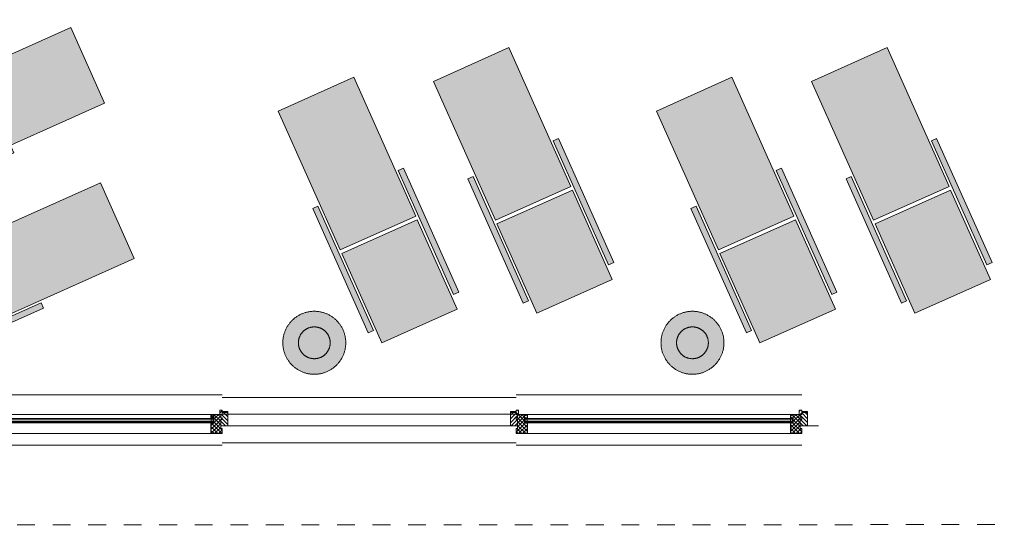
# Model space of a CAD drawing. Header units: millimetres. Extents: x -117530 to 51532, y -61772 to 24900.
# Tile 51 of 175: x -45871 to -40009, y -28761 to -25754. Entities that reach past the tile are written whole.
import ezdxf

# ---------------------------------------------------------------- set-up
doc = ezdxf.new("R2010")
doc.units = ezdxf.units.MM
doc.header["$LTSCALE"] = 254
doc.linetypes.add('Dash Style-6', pattern=[0.833282, 0.416718, -0.416565])
for name, color, linetype, lineweight in [('0.01 None', 7, 'Continuous', 0), ('aanzicht stippel', 7, 'Dash Style-6', 0), ('HATCH_REACTORS', 7, 'Continuous', 0), ('inrichtingen-los', 7, 'Continuous', 0), ('LAYER21', 7, 'Continuous', 0), ('LAYER30', 7, 'Continuous', 0), ('LAYER31', 7, 'Continuous', 0)]:
    doc.layers.add(name, color=color, linetype=linetype, lineweight=lineweight)
pattern_1 = [(135, (11.314, 11.314), (11.31371, 11.31371), [])]
pattern_2 = [(45, (11.314, -11.314), (11.31371, -11.31371), [])]
pattern_3 = [(45, (17.678, -17.678), (17.67767, -17.67767), [])]
pattern_4 = [(135, (17.678, 17.678), (17.67767, 17.67767), [])]

# ---------------------------------------------------------------- blocks, each defined once
blk = doc.blocks.new('H31A2-HO')
at = {"layer": 'HATCH_REACTORS', "linetype": 'Continuous', "lineweight": 0}
h = blk.add_hatch(dxfattribs=at)
h.set_pattern_fill('ARKEY_normaala_26', style=0, pattern_type=2)
h.set_pattern_definition(pattern_2)
h.paths.add_polyline_path([(0, 0), (0, 30), (9, 30), (9, 83), (0, 83), (0, 94), (9, 94), (9, 114), (50, 114), (50, 63), (67, 63), (67, 0)])
at = {"layer": 'LAYER31', "linetype": 'Continuous', "lineweight": 0}
h = blk.add_hatch(dxfattribs=at)
h.set_pattern_fill('ARKEY_normaala_23', style=0, pattern_type=2)
h.set_pattern_definition(pattern_1)
h.paths.add_polyline_path([(0, 0), (0, 30), (9, 30), (9, 83), (0, 83), (0, 94), (9, 94), (9, 114), (50, 114), (50, 63), (67, 63), (67, 0)])
at = {"layer": 'HATCH_REACTORS', "color": 1, "lineweight": 0, "flags": 128}
blk.add_lwpolyline([(0, 0), (0, 30), (9, 30), (9, 83), (0, 83), (0, 94), (9, 94), (9, 114), (50, 114), (50, 63), (67, 63), (67, 0)], close=True, dxfattribs=at)
at = {"layer": 'LAYER31', "color": 7, "linetype": 'Continuous', "lineweight": 0, "flags": 128}
blk.add_lwpolyline([(0, 0), (0, 30), (9, 30), (9, 83), (0, 83), (0, 94), (9, 94), (9, 114), (50, 114), (50, 63), (67, 63), (67, 0)], close=True, dxfattribs=at)
blk = doc.blocks.new('LYA---HO')
at = {"layer": 'LAYER31', "color": 1}
blk.add_blockref('H31A2-HO', (0, 0), dxfattribs=at)
blk = doc.blocks.new('RYA---HO')
at = {"layer": 'LAYER31', "color": 17, "xscale": -1, "rotation": 5.600800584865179e-05}
blk.add_blockref('H31A2-HO', (0, 0), dxfattribs=at)
blk = doc.blocks.new('X31J6')
at = {"layer": 'LAYER31', "linetype": 'Continuous', "lineweight": 0}
h = blk.add_hatch(dxfattribs=at)
h.set_pattern_fill('ARKEY_normaala_23', style=0, pattern_type=2)
h.set_pattern_definition(pattern_1)
h.paths.add_polyline_path([(0, 0), (15, 0), (15, 25), (0, 25)])
at = {"layer": 'LAYER31', "color": 7, "linetype": 'Continuous', "lineweight": 0, "flags": 128}
blk.add_lwpolyline([(0, 0), (15, 0), (15, 25), (0, 25), (0, 0)], close=True, dxfattribs=at)
blk = doc.blocks.new('H31J4')
at = {"layer": 'HATCH_REACTORS', "linetype": 'Continuous', "lineweight": 0}
h = blk.add_hatch(dxfattribs=at)
h.set_pattern_fill('ARKEY_normaala_7', style=0, pattern_type=2)
h.set_pattern_definition(pattern_3)
h.paths.add_polyline_path([(42, 0), (47, 0), (47, 34), (42, 34)])
h = blk.add_hatch(dxfattribs=at)
h.set_pattern_fill('ARKEY_normaala_8', style=0, pattern_type=2)
h.set_pattern_definition(pattern_4)
h.paths.add_polyline_path([(42, 0), (47, 0), (47, 34), (42, 34)])
at = {"layer": 'LAYER31', "linetype": 'Continuous', "lineweight": 0}
h = blk.add_hatch(dxfattribs=at)
h.set_pattern_fill('ARKEY_normaala_23', style=0, pattern_type=2)
h.set_pattern_definition(pattern_1)
h.paths.add_polyline_path([(42, 34), (42, 0), (31, 0), (31, -9), (11, -9), (11, 0), (0, 0), (0, -9), (-37, -9), (-37, 34)])
at = {"layer": 'HATCH_REACTORS', "color": 1, "lineweight": 0, "flags": 128}
blk.add_lwpolyline([(42, 0), (47, 0), (47, 34), (42, 34), (42, 0)], close=True, dxfattribs=at)
blk.add_lwpolyline([(42, 0), (47, 0), (47, 34), (42, 34), (42, 0)], close=True, dxfattribs=at)
at = {"layer": 'LAYER31', "color": 1, "linetype": 'Continuous', "lineweight": 0}
blk.add_line((-38, -9), (-38, 100), dxfattribs=at)
at = {"layer": 'LAYER31', "color": 7, "linetype": 'Continuous', "lineweight": 0, "flags": 128}
blk.add_lwpolyline([(42, 34), (42, 0), (31, 0), (31, -9), (11, -9), (11, 0), (0, 0), (0, -9), (-37, -9), (-37, 34), (42, 34)], close=True, dxfattribs=at)
at = {"layer": 'LAYER31', "color": 4, "linetype": 'Continuous', "lineweight": 0, "flags": 128}
blk.add_lwpolyline([(42, 0), (47, 0), (47, 34), (42, 34), (42, 0)], dxfattribs=at)
blk = doc.blocks.new('EGA-31HO')
at = {"layer": 'LAYER31', "color": 1, "rotation": 90}
blk.add_blockref('H31J4', (0, 153), dxfattribs=at)
at = {"layer": 'LAYER31', "color": 1}
blk.add_blockref('X31J6', (0, 184), dxfattribs=at)
blk = doc.blocks.new('P-A26')
at = {"layer": 'HATCH_REACTORS', "linetype": 'Continuous', "lineweight": 0}
h = blk.add_hatch(dxfattribs=at)
h.set_pattern_fill('ARKEY_normaala_26', style=0, pattern_type=2)
h.set_pattern_definition(pattern_2)
h.paths.add_polyline_path([(50, 32), (50, 13), (67, 13), (67, 32)])
h = blk.add_hatch(dxfattribs=at)
h.set_pattern_fill('ARKEY_normaala_7', style=0, pattern_type=2)
h.set_pattern_definition(pattern_3)
h.paths.add_polyline_path([(67, 13), (68, 9), (54, 9), (54, 13)])
h = blk.add_hatch(dxfattribs=at)
h.set_pattern_fill('ARKEY_normaala_8', style=0, pattern_type=2)
h.set_pattern_definition(pattern_4)
h.paths.add_polyline_path([(67, 13), (68, 9), (54, 9), (54, 13)])
h = blk.add_hatch(dxfattribs=at)
h.set_pattern_fill('ARKEY_normaala_7', style=0, pattern_type=2)
h.set_pattern_definition(pattern_3)
h.paths.add_polyline_path([(1633.1, 13), (1632.1, 9), (1646, 9), (1646, 13)])
h = blk.add_hatch(dxfattribs=at)
h.set_pattern_fill('ARKEY_normaala_8', style=0, pattern_type=2)
h.set_pattern_definition(pattern_4)
h.paths.add_polyline_path([(1633.1, 13), (1632.1, 9), (1646, 9), (1646, 13)])
h = blk.add_hatch(dxfattribs=at)
h.set_pattern_fill('ARKEY_normaala_26', style=0, pattern_type=2)
h.set_pattern_definition(pattern_2)
h.paths.add_polyline_path([(1650, 32), (1650, 13), (1633.1, 13), (1633, 32)])
h = blk.add_hatch(dxfattribs=at)
h.set_pattern_fill('ARKEY_normaala_7', style=0, pattern_type=2)
h.set_pattern_definition(pattern_3)
h.paths.add_polyline_path([(54, -13), (68, -13), (67, -17), (54, -17)])
h = blk.add_hatch(dxfattribs=at)
h.set_pattern_fill('ARKEY_normaala_8', style=0, pattern_type=2)
h.set_pattern_definition(pattern_4)
h.paths.add_polyline_path([(54, -13), (68, -13), (67, -17), (54, -17)])
h = blk.add_hatch(dxfattribs=at)
h.set_pattern_fill('ARKEY_normaala_7', style=0, pattern_type=2)
h.set_pattern_definition(pattern_3)
h.paths.add_polyline_path([(1646, -13), (1632.1, -13), (1633.1, -17), (1646, -17)])
h = blk.add_hatch(dxfattribs=at)
h.set_pattern_fill('ARKEY_normaala_8', style=0, pattern_type=2)
h.set_pattern_definition(pattern_4)
h.paths.add_polyline_path([(1646, -13), (1632.1, -13), (1633.1, -17), (1646, -17)])
at = {"layer": 'LAYER31', "linetype": 'Continuous', "lineweight": 0}
h = blk.add_hatch(dxfattribs=at)
h.set_pattern_fill('ARKEY_normaala_23', style=0, pattern_type=2)
h.set_pattern_definition(pattern_1)
h.paths.add_polyline_path([(50, 32), (50, 13), (67, 13), (67, 32)])
h = blk.add_hatch(dxfattribs=at)
h.set_pattern_fill('ARKEY_normaala_23', style=0, pattern_type=2)
h.set_pattern_definition(pattern_1)
h.paths.add_polyline_path([(1650, 32), (1650, 13), (1633.1, 13), (1633, 32)])
at = {"layer": 'HATCH_REACTORS', "color": 1, "lineweight": 0, "flags": 128}
for points in [[(50, 32), (50, 13), (67, 13), (67, 32)], [(67, 13), (68, 9), (54, 9), (54, 13), (67, 13)], [(67, 13), (68, 9), (54, 9), (54, 13), (67, 13)], [(54, 9), (1646, 9), (1646, 5), (54, 5)], [(1633.1, 13), (1632.1, 9), (1646, 9), (1646, 13), (1633.1, 13)], [(1633.1, 13), (1632.1, 9), (1646, 9), (1646, 13), (1633.1, 13)], [(1650, 32), (1650, 13), (1633.1, 13), (1633, 32)], [(54, -13), (1646, -13), (1646, -7), (54, -7)], [(54, -13), (68, -13), (67, -17), (54, -17), (54, -13)], [(54, -13), (68, -13), (67, -17), (54, -17), (54, -13)], [(1646, -13), (1632.1, -13), (1633.1, -17), (1646, -17), (1646, -13)], [(1646, -13), (1632.1, -13), (1633.1, -17), (1646, -17), (1646, -13)]]:
    blk.add_lwpolyline(points, close=True, dxfattribs=at)
at = {"layer": 'LAYER21', "color": 4, "linetype": 'Continuous', "lineweight": 0}
for p, q in [((0, 150), (1700, 150)), ((0, -150), (1700, -150))]:
    blk.add_line(p, q, dxfattribs=at)
at = {"layer": 'LAYER31', "color": 4, "linetype": 'Continuous', "lineweight": 0}
for p, q in [((50, 34), (1650, 34)), ((54, 9), (1646, 9)), ((54, 5), (54, 9)), ((54, 5), (1646, 5)), ((1646, 5), (1646, 9)), ((54, -7), (1646, -7)), ((54, -13), (54, -7)), ((54, -13), (1646, -13)), ((67, -17), (1646, -17)), ((1646, -13), (1646, -7)), ((67, -80), (1633, -80))]:
    blk.add_line(p, q, dxfattribs=at)
at = {"layer": 'LAYER31', "color": 7, "linetype": 'Continuous', "lineweight": 0, "flags": 128}
for points in [[(50, 32), (50, 13), (67, 13), (67, 32)], [(1650, 32), (1650, 13), (1633.1, 13), (1633, 32)]]:
    blk.add_lwpolyline(points, close=True, dxfattribs=at)
at = {"layer": 'LAYER31', "color": 4, "linetype": 'Continuous', "lineweight": 0, "flags": 128}
for points in [[(67, 13), (68, 9), (54, 9), (54, 13), (67, 13)], [(54, -7), (54, 5), (66, 5), (66, -7), (54, -7)], [(1633.1, 13), (1632.1, 9), (1646, 9), (1646, 13), (1633.1, 13)], [(1646, -7), (1646, 5), (1634.1, 5), (1634.1, -7), (1646, -7)], [(54, -13), (68, -13), (67, -17), (54, -17), (54, -13)], [(1646, -13), (1632.1, -13), (1633.1, -17), (1646, -17), (1646, -13)]]:
    blk.add_lwpolyline(points, dxfattribs=at)
at = {"layer": 'LAYER31', "color": 1}
for name, p in [('EGA-31HO', (0, -150)), ('LYA---HO', (0, -80)), ('RYA---HO', (1700, -80))]:
    blk.add_blockref(name, p, dxfattribs=at)
at = {"layer": 'LAYER31', "color": 1, "xscale": -1}
blk.add_blockref('EGA-31HO', (1700, -150), dxfattribs=at)
blk = doc.blocks.new('Group-190-1')
at = {"layer": 'inrichtingen-los', "linetype": 'Continuous', "lineweight": 0, "true_color": 0xdddddd}
for points in [[(-581.2, 516.3), (-49.7, 278.9), (151, 728.5), (-380.3, 965.9)], [(-294.7, 944.1), (444.1, 614.1), (458, 645.3), (-280.8, 975.3)], [(-29, 269.7), (797.1, -99.3), (997.9, 350.2), (171.9, 719.3)], [(-521.7, 436), (217.1, 106), (231, 137), (-507.9, 467)], [(-757.6, -406.8), (-226.1, -644.2), (-25.4, -194.7), (-556.7, 42.8)], [(-471.1, 21), (267.7, -309), (281.6, -277.9), (-457.2, 52.1)], [(-205.4, -653.5), (620.7, -1022.4), (821.5, -572.9), (-4.5, -203.8)], [(-698.1, -487.2), (40.7, -817.2), (54.6, -786.1), (-684.3, -456.1)], [(-890.1, -675.6), (-893.3, -678.9), (-896.5, -682.2), (-899.5, -685.7), (-902.4, -689.2), (-905.4, -692.8), (-908.1, -696.4), (-910.9, -700.2), (-913.4, -703.9), (-916, -707.8), (-918.3, -711.7), (-920.7, -715.7), (-922.9, -719.7), (-925.1, -723.8), (-927, -727.9), (-928.9, -732.1), (-930.7, -736.3), (-932.4, -740.6), (-934, -744.9), (-935.6, -749.3), (-937, -753.6), (-938.2, -758.1), (-939.4, -762.5), (-940.5, -767), (-941.4, -771.5), (-942.3, -776), (-943, -780.5), (-943.6, -785.2), (-944.1, -789.7), (-944.6, -794.3), (-944.8, -798.9), (-944.9, -803.4), (-945, -808.1), (-944.9, -812.7), (-944.8, -817.3), (-944.6, -821.9), (-944.1, -826.4), (-943.6, -831), (-943, -835.6), (-942.3, -840.2), (-941.4, -844.6), (-940.5, -849.2), (-939.4, -853.6), (-938.2, -858.1), (-937, -862.5), (-935.6, -866.9), (-934, -871.2), (-932.4, -875.6), (-930.7, -879.8), (-928.9, -884.1), (-927, -888.3), (-925.1, -892.3), (-922.9, -896.5), (-920.7, -900.5), (-918.3, -904.4), (-916, -908.3), (-913.4, -912.2), (-910.9, -916), (-908.1, -919.8), (-905.4, -923.4), (-902.4, -927), (-899.5, -930.5), (-896.5, -934), (-893.3, -937.3), (-890.1, -940.6), (-886.8, -943.8), (-883.4, -946.9), (-880, -950), (-876.5, -953), (-872.9, -955.8), (-869.2, -958.7), (-865.5, -961.3), (-861.7, -963.9), (-857.8, -966.5), (-854, -968.8), (-850, -971.2), (-845.9, -973.4), (-841.8, -975.5), (-837.7, -977.5), (-833.5, -979.4), (-829.3, -981.2), (-825, -982.9), (-820.7, -984.5), (-816.4, -986), (-811.9, -987.5), (-807.6, -988.7), (-803.1, -989.9), (-798.6, -991), (-794.1, -991.9), (-789.6, -992.8), (-785, -993.5), (-780.5, -994.1), (-776, -994.7), (-771.3, -995), (-766.8, -995.3), (-762.1, -995.4), (-757.6, -995.5), (-753.1, -995.4), (-748.4, -995.3), (-743.9, -995), (-739.2, -994.7), (-734.7, -994.1), (-730.1, -993.5), (-725.6, -992.8), (-721.1, -991.9), (-716.6, -991), (-712.1, -989.9), (-707.6, -988.7), (-703.3, -987.5), (-698.8, -986), (-694.5, -984.5), (-690.2, -982.9), (-685.9, -981.2), (-681.7, -979.4), (-677.5, -977.5), (-673.3, -975.5), (-669.3, -973.4), (-665.2, -971.2), (-661.2, -968.8), (-657.3, -966.5), (-653.5, -963.9), (-649.7, -961.3), (-646, -958.7), (-642.3, -955.8), (-638.7, -953), (-635.2, -950), (-631.8, -946.9), (-628.4, -943.8), (-625.1, -940.6), (-621.8, -937.3), (-618.7, -934), (-615.7, -930.5), (-612.8, -927), (-609.8, -923.4), (-607.1, -919.8), (-604.3, -916), (-601.8, -912.2), (-599.2, -908.3), (-596.9, -904.4), (-594.5, -900.5), (-592.3, -896.5), (-590.1, -892.3), (-588.1, -888.3), (-586.3, -884.1), (-584.5, -879.8), (-582.7, -875.6), (-581.1, -871.2), (-579.6, -866.9), (-578.2, -862.5), (-577, -858.1), (-575.7, -853.6), (-574.7, -849.2), (-573.8, -844.6), (-572.9, -840.2), (-572.1, -835.6), (-571.6, -831), (-571.1, -826.4), (-570.6, -821.9), (-570.3, -817.3), (-570.3, -812.7), (-570.2, -808.1), (-570.3, -803.4), (-570.3, -798.9), (-570.6, -794.3), (-571.1, -789.7), (-571.6, -785.2), (-572.1, -780.5), (-572.9, -776), (-573.8, -771.5), (-574.7, -767), (-575.7, -762.5), (-577, -758.1), (-578.2, -753.6), (-579.6, -749.3), (-581.1, -744.9), (-582.7, -740.6), (-584.5, -736.3), (-586.3, -732.1), (-588.1, -727.9), (-590.1, -723.8), (-592.3, -719.7), (-594.5, -715.7), (-596.9, -711.7), (-599.2, -707.8), (-601.8, -703.9), (-604.3, -700.2), (-607.1, -696.4), (-609.8, -692.8), (-612.8, -689.2), (-615.7, -685.7), (-618.7, -682.2), (-621.8, -678.9), (-625.1, -675.6), (-628.4, -672.3), (-631.8, -669.2), (-635.2, -666.2), (-638.7, -663.1), (-642.3, -660.3), (-646, -657.5), (-649.7, -654.8), (-653.5, -652.3), (-657.3, -649.7), (-661.2, -647.3), (-665.2, -645), (-669.3, -642.8), (-673.3, -640.6), (-677.5, -638.6), (-681.7, -636.7), (-685.9, -634.9), (-690.2, -633.2), (-694.5, -631.6), (-698.8, -630.1), (-703.3, -628.7), (-707.6, -627.5), (-712.1, -626.2), (-716.6, -625.2), (-721.1, -624.2), (-725.6, -623.4), (-730.1, -622.6), (-734.7, -622.1), (-739.2, -621.5), (-743.9, -621.1), (-748.4, -620.8), (-753.1, -620.7), (-757.6, -620.6), (-762.1, -620.7), (-766.8, -620.8), (-771.3, -621.1), (-776, -621.5), (-780.5, -622.1), (-785, -622.6), (-789.6, -623.4), (-794.1, -624.2), (-798.6, -625.2), (-803.1, -626.2), (-807.6, -627.5), (-811.9, -628.7), (-816.4, -630.1), (-820.7, -631.6), (-825, -633.2), (-829.3, -634.9), (-833.5, -636.7), (-837.7, -638.6), (-841.8, -640.6), (-845.9, -642.8), (-850, -645), (-854, -647.3), (-857.8, -649.7), (-861.7, -652.3), (-865.5, -654.8), (-869.2, -657.5), (-872.9, -660.3), (-876.5, -663.1), (-880, -666.2), (-883.4, -669.2), (-886.8, -672.3)], [(-824.5, -741.1), (-826.1, -742.8), (-827.7, -744.5), (-829.3, -746.3), (-830.8, -748.1), (-832.2, -749.9), (-833.6, -751.7), (-835, -753.6), (-836.3, -755.4), (-837.6, -757.4), (-838.8, -759.4), (-840, -761.4), (-841.1, -763.5), (-842.1, -765.5), (-843.2, -767.6), (-844.1, -769.7), (-845.1, -771.8), (-845.9, -774), (-846.8, -776.2), (-847.5, -778.4), (-848.2, -780.6), (-848.8, -782.8), (-849.4, -785.1), (-850, -787.3), (-850.5, -789.6), (-850.8, -791.9), (-851.2, -794.2), (-851.5, -796.5), (-851.8, -798.8), (-852, -801.1), (-852.2, -803.4), (-852.3, -805.7), (-852.3, -808.1), (-852.3, -810.4), (-852.2, -812.7), (-852, -815.1), (-851.8, -817.3), (-851.5, -819.6), (-851.2, -822), (-850.8, -824.3), (-850.5, -826.5), (-850, -828.8), (-849.4, -831.1), (-848.8, -833.4), (-848.2, -835.5), (-847.5, -837.8), (-846.8, -840), (-845.9, -842.2), (-845.1, -844.3), (-844.1, -846.4), (-843.2, -848.6), (-842.1, -850.7), (-841.1, -852.7), (-840, -854.7), (-838.8, -856.7), (-837.6, -858.7), (-836.3, -860.7), (-835, -862.6), (-833.6, -864.5), (-832.2, -866.3), (-830.8, -868.1), (-829.3, -869.9), (-827.7, -871.7), (-826.1, -873.4), (-824.5, -875), (-822.8, -876.6), (-821.1, -878.2), (-819.4, -879.7), (-817.6, -881.3), (-815.8, -882.7), (-814, -884.1), (-812.1, -885.5), (-810.1, -886.8), (-808.2, -888.1), (-806.3, -889.3), (-804.3, -890.4), (-802.2, -891.6), (-800.1, -892.6), (-798, -893.7), (-795.9, -894.6), (-793.8, -895.5), (-791.7, -896.4), (-789.5, -897.3), (-787.3, -898), (-785, -898.7), (-782.9, -899.3), (-780.6, -899.9), (-778.3, -900.5), (-776.1, -900.9), (-773.8, -901.3), (-771.5, -901.7), (-769.1, -902.1), (-766.9, -902.3), (-764.5, -902.5), (-762.2, -902.6), (-759.9, -902.7), (-757.6, -902.7), (-755.3, -902.7), (-753, -902.6), (-750.7, -902.5), (-748.3, -902.3), (-746, -902.1), (-743.7, -901.7), (-741.4, -901.3), (-739.1, -900.9), (-736.9, -900.5), (-734.6, -899.9), (-732.3, -899.3), (-730.1, -898.7), (-727.9, -898), (-725.7, -897.3), (-723.5, -896.4), (-721.3, -895.5), (-719.3, -894.6), (-717.2, -893.7), (-715.1, -892.6), (-713, -891.6), (-710.9, -890.4), (-708.9, -889.3), (-707, -888.1), (-705.1, -886.8), (-703.1, -885.5), (-701.2, -884.1), (-699.4, -882.7), (-697.6, -881.3), (-695.8, -879.7), (-694.1, -878.2), (-692.4, -876.6), (-690.7, -875), (-689.1, -873.4), (-687.4, -871.7), (-685.9, -869.9), (-684.4, -868.1), (-683, -866.3), (-681.6, -864.5), (-680.2, -862.6), (-678.9, -860.7), (-677.6, -858.7), (-676.4, -856.7), (-675.2, -854.7), (-674.1, -852.7), (-673.1, -850.7), (-672, -848.6), (-671.1, -846.4), (-670.1, -844.3), (-669.3, -842.2), (-668.4, -840), (-667.7, -837.8), (-667, -835.5), (-666.3, -833.4), (-665.8, -831.1), (-665.2, -828.8), (-664.7, -826.5), (-664.3, -824.3), (-664, -822), (-663.7, -819.6), (-663.4, -817.3), (-663.2, -815.1), (-663, -812.7), (-662.9, -810.4), (-662.9, -808.1), (-662.9, -805.7), (-663, -803.4), (-663.2, -801.1), (-663.4, -798.8), (-663.7, -796.5), (-664, -794.2), (-664.3, -791.9), (-664.7, -789.6), (-665.2, -787.3), (-665.8, -785.1), (-666.3, -782.8), (-667, -780.6), (-667.7, -778.4), (-668.4, -776.2), (-669.3, -774), (-670.1, -771.8), (-671.1, -769.7), (-672, -767.6), (-673.1, -765.5), (-674.1, -763.5), (-675.2, -761.4), (-676.4, -759.4), (-677.6, -757.4), (-678.9, -755.4), (-680.2, -753.6), (-681.6, -751.7), (-683, -749.9), (-684.4, -748.1), (-685.9, -746.3), (-687.4, -744.5), (-689.1, -742.8), (-690.7, -741.1), (-692.4, -739.5), (-694.1, -737.9), (-695.8, -736.4), (-697.6, -734.9), (-699.4, -733.5), (-701.2, -732.1), (-703.1, -730.6), (-705.1, -729.3), (-707, -728.1), (-708.9, -726.9), (-710.9, -725.7), (-713, -724.6), (-715.1, -723.5), (-717.2, -722.5), (-719.3, -721.6), (-721.3, -720.6), (-723.5, -719.8), (-725.7, -718.9), (-727.9, -718.1), (-730.1, -717.5), (-732.3, -716.8), (-734.6, -716.3), (-736.9, -715.7), (-739.1, -715.2), (-741.4, -714.8), (-743.7, -714.5), (-746, -714.1), (-748.3, -713.9), (-750.7, -713.7), (-753, -713.5), (-755.3, -713.4), (-757.6, -713.4), (-759.9, -713.4), (-762.2, -713.5), (-764.5, -713.7), (-766.9, -713.9), (-769.1, -714.1), (-771.5, -714.5), (-773.8, -714.8), (-776.1, -715.2), (-778.3, -715.7), (-780.6, -716.3), (-782.9, -716.8), (-785, -717.5), (-787.3, -718.1), (-789.5, -718.9), (-791.7, -719.8), (-793.8, -720.6), (-795.9, -721.6), (-798, -722.5), (-800.1, -723.5), (-802.2, -724.6), (-804.3, -725.7), (-806.3, -726.9), (-808.2, -728.1), (-810.1, -729.3), (-812.1, -730.6), (-814, -732.1), (-815.8, -733.5), (-817.6, -734.9), (-819.4, -736.4), (-821.1, -737.9), (-822.8, -739.5)]]:
    blk.add_hatch(color=254, dxfattribs=at).paths.add_polyline_path(points)
at = {"layer": 'inrichtingen-los', "color": 17, "linetype": 'Continuous', "lineweight": 0, "flags": 128}
for points in [[(-581.2, 516.3), (-49.7, 278.9), (151, 728.5), (-380.3, 965.9)], [(-294.7, 944.1), (444.1, 614.1), (458, 645.3), (-280.8, 975.3)], [(-29, 269.7), (797.1, -99.3), (997.9, 350.2), (171.9, 719.3)], [(-521.7, 436), (217.1, 106), (231, 137), (-507.9, 467)], [(-757.6, -406.8), (-226.1, -644.2), (-25.4, -194.7), (-556.7, 42.8)], [(-471.1, 21), (267.7, -309), (281.6, -277.9), (-457.2, 52.1)], [(-205.4, -653.5), (620.7, -1022.4), (821.5, -572.9), (-4.5, -203.8)], [(-698.1, -487.2), (40.7, -817.2), (54.6, -786.1), (-684.3, -456.1)], [(-890.1, -675.6), (-893.3, -678.9), (-896.5, -682.2), (-899.5, -685.7), (-902.4, -689.2), (-905.4, -692.8), (-908.1, -696.4), (-910.9, -700.2), (-913.4, -703.9), (-916, -707.8), (-918.3, -711.7), (-920.7, -715.7), (-922.9, -719.7), (-925.1, -723.8), (-927, -727.9), (-928.9, -732.1), (-930.7, -736.3), (-932.4, -740.6), (-934, -744.9), (-935.6, -749.3), (-937, -753.6), (-938.2, -758.1), (-939.4, -762.5), (-940.5, -767), (-941.4, -771.5), (-942.3, -776), (-943, -780.5), (-943.6, -785.2), (-944.1, -789.7), (-944.6, -794.3), (-944.8, -798.9), (-944.9, -803.4), (-945, -808.1), (-944.9, -812.7), (-944.8, -817.3), (-944.6, -821.9), (-944.1, -826.4), (-943.6, -831), (-943, -835.6), (-942.3, -840.2), (-941.4, -844.6), (-940.5, -849.2), (-939.4, -853.6), (-938.2, -858.1), (-937, -862.5), (-935.6, -866.9), (-934, -871.2), (-932.4, -875.6), (-930.7, -879.8), (-928.9, -884.1), (-927, -888.3), (-925.1, -892.3), (-922.9, -896.5), (-920.7, -900.5), (-918.3, -904.4), (-916, -908.3), (-913.4, -912.2), (-910.9, -916), (-908.1, -919.8), (-905.4, -923.4), (-902.4, -927), (-899.5, -930.5), (-896.5, -934), (-893.3, -937.3), (-890.1, -940.6), (-886.8, -943.8), (-883.4, -946.9), (-880, -950), (-876.5, -953), (-872.9, -955.8), (-869.2, -958.7), (-865.5, -961.3), (-861.7, -963.9), (-857.8, -966.5), (-854, -968.8), (-850, -971.2), (-845.9, -973.4), (-841.8, -975.5), (-837.7, -977.5), (-833.5, -979.4), (-829.3, -981.2), (-825, -982.9), (-820.7, -984.5), (-816.4, -986), (-811.9, -987.5), (-807.6, -988.7), (-803.1, -989.9), (-798.6, -991), (-794.1, -991.9), (-789.6, -992.8), (-785, -993.5), (-780.5, -994.1), (-776, -994.7), (-771.3, -995), (-766.8, -995.3), (-762.1, -995.4), (-757.6, -995.5), (-753.1, -995.4), (-748.4, -995.3), (-743.9, -995), (-739.2, -994.7), (-734.7, -994.1), (-730.1, -993.5), (-725.6, -992.8), (-721.1, -991.9), (-716.6, -991), (-712.1, -989.9), (-707.6, -988.7), (-703.3, -987.5), (-698.8, -986), (-694.5, -984.5), (-690.2, -982.9), (-685.9, -981.2), (-681.7, -979.4), (-677.5, -977.5), (-673.3, -975.5), (-669.3, -973.4), (-665.2, -971.2), (-661.2, -968.8), (-657.3, -966.5), (-653.5, -963.9), (-649.7, -961.3), (-646, -958.7), (-642.3, -955.8), (-638.7, -953), (-635.2, -950), (-631.8, -946.9), (-628.4, -943.8), (-625.1, -940.6), (-621.8, -937.3), (-618.7, -934), (-615.7, -930.5), (-612.8, -927), (-609.8, -923.4), (-607.1, -919.8), (-604.3, -916), (-601.8, -912.2), (-599.2, -908.3), (-596.9, -904.4), (-594.5, -900.5), (-592.3, -896.5), (-590.1, -892.3), (-588.1, -888.3), (-586.3, -884.1), (-584.5, -879.8), (-582.7, -875.6), (-581.1, -871.2), (-579.6, -866.9), (-578.2, -862.5), (-577, -858.1), (-575.7, -853.6), (-574.7, -849.2), (-573.8, -844.6), (-572.9, -840.2), (-572.1, -835.6), (-571.6, -831), (-571.1, -826.4), (-570.6, -821.9), (-570.3, -817.3), (-570.3, -812.7), (-570.2, -808.1), (-570.3, -803.4), (-570.3, -798.9), (-570.6, -794.3), (-571.1, -789.7), (-571.6, -785.2), (-572.1, -780.5), (-572.9, -776), (-573.8, -771.5), (-574.7, -767), (-575.7, -762.5), (-577, -758.1), (-578.2, -753.6), (-579.6, -749.3), (-581.1, -744.9), (-582.7, -740.6), (-584.5, -736.3), (-586.3, -732.1), (-588.1, -727.9), (-590.1, -723.8), (-592.3, -719.7), (-594.5, -715.7), (-596.9, -711.7), (-599.2, -707.8), (-601.8, -703.9), (-604.3, -700.2), (-607.1, -696.4), (-609.8, -692.8), (-612.8, -689.2), (-615.7, -685.7), (-618.7, -682.2), (-621.8, -678.9), (-625.1, -675.6), (-628.4, -672.3), (-631.8, -669.2), (-635.2, -666.2), (-638.7, -663.1), (-642.3, -660.3), (-646, -657.5), (-649.7, -654.8), (-653.5, -652.3), (-657.3, -649.7), (-661.2, -647.3), (-665.2, -645), (-669.3, -642.8), (-673.3, -640.6), (-677.5, -638.6), (-681.7, -636.7), (-685.9, -634.9), (-690.2, -633.2), (-694.5, -631.6), (-698.8, -630.1), (-703.3, -628.7), (-707.6, -627.5), (-712.1, -626.2), (-716.6, -625.2), (-721.1, -624.2), (-725.6, -623.4), (-730.1, -622.6), (-734.7, -622.1), (-739.2, -621.5), (-743.9, -621.1), (-748.4, -620.8), (-753.1, -620.7), (-757.6, -620.6), (-762.1, -620.7), (-766.8, -620.8), (-771.3, -621.1), (-776, -621.5), (-780.5, -622.1), (-785, -622.6), (-789.6, -623.4), (-794.1, -624.2), (-798.6, -625.2), (-803.1, -626.2), (-807.6, -627.5), (-811.9, -628.7), (-816.4, -630.1), (-820.7, -631.6), (-825, -633.2), (-829.3, -634.9), (-833.5, -636.7), (-837.7, -638.6), (-841.8, -640.6), (-845.9, -642.8), (-850, -645), (-854, -647.3), (-857.8, -649.7), (-861.7, -652.3), (-865.5, -654.8), (-869.2, -657.5), (-872.9, -660.3), (-876.5, -663.1), (-880, -666.2), (-883.4, -669.2), (-886.8, -672.3)], [(-824.5, -741.1), (-826.1, -742.8), (-827.7, -744.5), (-829.3, -746.3), (-830.8, -748.1), (-832.2, -749.9), (-833.6, -751.7), (-835, -753.6), (-836.3, -755.4), (-837.6, -757.4), (-838.8, -759.4), (-840, -761.4), (-841.1, -763.5), (-842.1, -765.5), (-843.2, -767.6), (-844.1, -769.7), (-845.1, -771.8), (-845.9, -774), (-846.8, -776.2), (-847.5, -778.4), (-848.2, -780.6), (-848.8, -782.8), (-849.4, -785.1), (-850, -787.3), (-850.5, -789.6), (-850.8, -791.9), (-851.2, -794.2), (-851.5, -796.5), (-851.8, -798.8), (-852, -801.1), (-852.2, -803.4), (-852.3, -805.7), (-852.3, -808.1), (-852.3, -810.4), (-852.2, -812.7), (-852, -815.1), (-851.8, -817.3), (-851.5, -819.6), (-851.2, -822), (-850.8, -824.3), (-850.5, -826.5), (-850, -828.8), (-849.4, -831.1), (-848.8, -833.4), (-848.2, -835.5), (-847.5, -837.8), (-846.8, -840), (-845.9, -842.2), (-845.1, -844.3), (-844.1, -846.4), (-843.2, -848.6), (-842.1, -850.7), (-841.1, -852.7), (-840, -854.7), (-838.8, -856.7), (-837.6, -858.7), (-836.3, -860.7), (-835, -862.6), (-833.6, -864.5), (-832.2, -866.3), (-830.8, -868.1), (-829.3, -869.9), (-827.7, -871.7), (-826.1, -873.4), (-824.5, -875), (-822.8, -876.6), (-821.1, -878.2), (-819.4, -879.7), (-817.6, -881.3), (-815.8, -882.7), (-814, -884.1), (-812.1, -885.5), (-810.1, -886.8), (-808.2, -888.1), (-806.3, -889.3), (-804.3, -890.4), (-802.2, -891.6), (-800.1, -892.6), (-798, -893.7), (-795.9, -894.6), (-793.8, -895.5), (-791.7, -896.4), (-789.5, -897.3), (-787.3, -898), (-785, -898.7), (-782.9, -899.3), (-780.6, -899.9), (-778.3, -900.5), (-776.1, -900.9), (-773.8, -901.3), (-771.5, -901.7), (-769.1, -902.1), (-766.9, -902.3), (-764.5, -902.5), (-762.2, -902.6), (-759.9, -902.7), (-757.6, -902.7), (-755.3, -902.7), (-753, -902.6), (-750.7, -902.5), (-748.3, -902.3), (-746, -902.1), (-743.7, -901.7), (-741.4, -901.3), (-739.1, -900.9), (-736.9, -900.5), (-734.6, -899.9), (-732.3, -899.3), (-730.1, -898.7), (-727.9, -898), (-725.7, -897.3), (-723.5, -896.4), (-721.3, -895.5), (-719.3, -894.6), (-717.2, -893.7), (-715.1, -892.6), (-713, -891.6), (-710.9, -890.4), (-708.9, -889.3), (-707, -888.1), (-705.1, -886.8), (-703.1, -885.5), (-701.2, -884.1), (-699.4, -882.7), (-697.6, -881.3), (-695.8, -879.7), (-694.1, -878.2), (-692.4, -876.6), (-690.7, -875), (-689.1, -873.4), (-687.4, -871.7), (-685.9, -869.9), (-684.4, -868.1), (-683, -866.3), (-681.6, -864.5), (-680.2, -862.6), (-678.9, -860.7), (-677.6, -858.7), (-676.4, -856.7), (-675.2, -854.7), (-674.1, -852.7), (-673.1, -850.7), (-672, -848.6), (-671.1, -846.4), (-670.1, -844.3), (-669.3, -842.2), (-668.4, -840), (-667.7, -837.8), (-667, -835.5), (-666.3, -833.4), (-665.8, -831.1), (-665.2, -828.8), (-664.7, -826.5), (-664.3, -824.3), (-664, -822), (-663.7, -819.6), (-663.4, -817.3), (-663.2, -815.1), (-663, -812.7), (-662.9, -810.4), (-662.9, -808.1), (-662.9, -805.7), (-663, -803.4), (-663.2, -801.1), (-663.4, -798.8), (-663.7, -796.5), (-664, -794.2), (-664.3, -791.9), (-664.7, -789.6), (-665.2, -787.3), (-665.8, -785.1), (-666.3, -782.8), (-667, -780.6), (-667.7, -778.4), (-668.4, -776.2), (-669.3, -774), (-670.1, -771.8), (-671.1, -769.7), (-672, -767.6), (-673.1, -765.5), (-674.1, -763.5), (-675.2, -761.4), (-676.4, -759.4), (-677.6, -757.4), (-678.9, -755.4), (-680.2, -753.6), (-681.6, -751.7), (-683, -749.9), (-684.4, -748.1), (-685.9, -746.3), (-687.4, -744.5), (-689.1, -742.8), (-690.7, -741.1), (-692.4, -739.5), (-694.1, -737.9), (-695.8, -736.4), (-697.6, -734.9), (-699.4, -733.5), (-701.2, -732.1), (-703.1, -730.6), (-705.1, -729.3), (-707, -728.1), (-708.9, -726.9), (-710.9, -725.7), (-713, -724.6), (-715.1, -723.5), (-717.2, -722.5), (-719.3, -721.6), (-721.3, -720.6), (-723.5, -719.8), (-725.7, -718.9), (-727.9, -718.1), (-730.1, -717.5), (-732.3, -716.8), (-734.6, -716.3), (-736.9, -715.7), (-739.1, -715.2), (-741.4, -714.8), (-743.7, -714.5), (-746, -714.1), (-748.3, -713.9), (-750.7, -713.7), (-753, -713.5), (-755.3, -713.4), (-757.6, -713.4), (-759.9, -713.4), (-762.2, -713.5), (-764.5, -713.7), (-766.9, -713.9), (-769.1, -714.1), (-771.5, -714.5), (-773.8, -714.8), (-776.1, -715.2), (-778.3, -715.7), (-780.6, -716.3), (-782.9, -716.8), (-785, -717.5), (-787.3, -718.1), (-789.5, -718.9), (-791.7, -719.8), (-793.8, -720.6), (-795.9, -721.6), (-798, -722.5), (-800.1, -723.5), (-802.2, -724.6), (-804.3, -725.7), (-806.3, -726.9), (-808.2, -728.1), (-810.1, -729.3), (-812.1, -730.6), (-814, -732.1), (-815.8, -733.5), (-817.6, -734.9), (-819.4, -736.4), (-821.1, -737.9), (-822.8, -739.5)]]:
    blk.add_lwpolyline(points, close=True, dxfattribs=at)
blk = doc.blocks.new('ligbedjes')
at = {"layer": 'aanzicht stippel', "color": 17}
blk.add_blockref('Group-190-1', (0, 0), dxfattribs=at)

msp = doc.modelspace()

# ---------------------------------------------------------------- linework, layer by layer
at = {"layer": '0.01 None', "color": 3, "linetype": 'Dash Style-6', "lineweight": 0}
msp.add_open_spline([(-39329.7, -16560.8, -28800), (-38785, -16560.8, -28800), (-37841.6, -17105.5, -28800), (-37296.9, -18048.8, -28800), (-37296.9, -18593.5, -28800), (-37296.9, -26724.5, -28800), (-37296.9, -27269.1, -28800), (-37841.6, -28212.5, -28800), (-38785, -28757.2, -28800), (-39329.7, -28757.2, -28800), (-47460.6, -28757.2, -28800), (-48005.3, -28757.2, -28800), (-48948.7, -28212.5, -28800), (-49493.4, -27269.1, -28800), (-49493.4, -26724.5, -28800), (-49493.4, -18593.5, -28800), (-49493.4, -18048.8, -28800), (-48948.7, -17105.5, -28800), (-48005.3, -16560.8, -28800), (-47460.6, -16560.8, -28800), (-39329.7, -16560.8, -28800)], degree=2, dxfattribs=at)
at = {"layer": 'LAYER21', "color": 2, "linetype": 'Continuous', "lineweight": 0}
for p, q in [((-42915, -28000, -28800), (-44665, -28000, -28800)), ((-42915, -28100, -28800), (-44665, -28100, -28800)), ((-42915, -28170, -28800), (-44665, -28170, -28800)), ((-42915, -28270, -28800), (-44665, -28270, -28800))]:
    msp.add_line(p, q, dxfattribs=at)

# ---------------------------------------------------------------- block references
at = {"layer": '0.01 None', "color": 1, "xscale": -1}
for p, rotation in [((-46187.1, -26823.3, -28800), 180), ((-43308.5, -26917.9, -28800), 270), ((-41057.1, -26917.9, -28800), 270)]:
    msp.add_blockref('ligbedjes', p, dxfattribs=dict(at, rotation=rotation))
at = {"layer": 'LAYER30', "color": 2}
for p in [(-46365, -28135, -28800), (-42915, -28135, -28800)]:
    msp.add_blockref('P-A26', p, dxfattribs=at)

doc.saveas('drawing.dxf')
